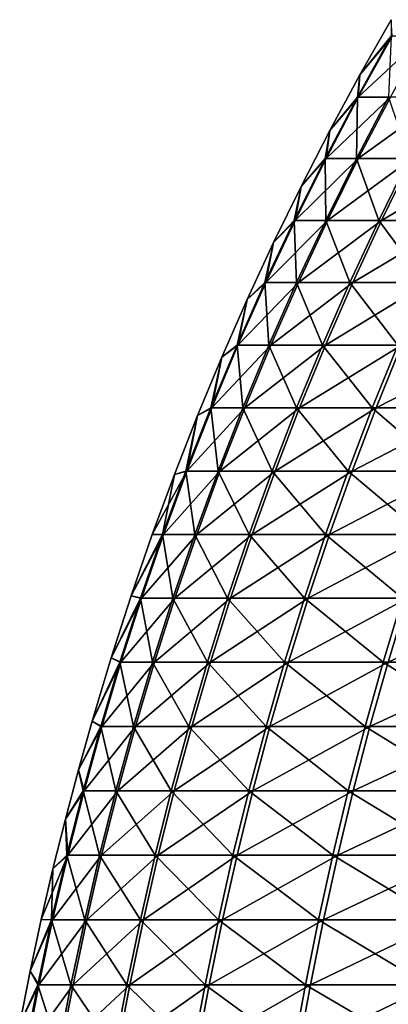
# Model space of a CAD drawing. Header units: millimetres. Extents: x -8 to 8, y 0 to 1573.
# Tile 44 of 172: x -7.389 to -6.856, y 1569.124 to 1570.549. Entities that reach past the tile are written whole.
import ezdxf

# ---------------------------------------------------------------- set-up
doc = ezdxf.new("R2010")
doc.units = ezdxf.units.MM
doc.header["$LTSCALE"] = 101.851852
doc.layers.add('8', color=7, linetype='CONTINUOUS')
doc.layers.add('9', color=7, linetype='CONTINUOUS')

msp = doc.modelspace()

# ---------------------------------------------------------------- linework, layer by layer
at = {"layer": '8', "color": 7, "linetype": 'Continuous', "true_color": 0xf4f4f4}
for points in [[(-6.8522, 1570.5486, 0), (-6.8973, 1570.4689, 0), (-6.8507, 1570.5246, 0.4586), (-6.8522, 1570.5486, 0)], [(-6.8507, 1570.5246, 0.4586), (-6.8973, 1570.4689, 0), (-6.8996, 1570.4364, 0.4619), (-6.8507, 1570.5246, 0.4586)], [(-6.8507, 1570.5246, 0.4586), (-6.8996, 1570.4364, 0.4619), (-6.8047, 1570.5246, 0.9156), (-6.8507, 1570.5246, 0.4586)], [(-6.8047, 1570.5246, 0.9156), (-6.8996, 1570.4364, 0.4619), (-6.8533, 1570.4364, 0.9221), (-6.8047, 1570.5246, 0.9156)], [(-6.8973, 1570.4689, 0), (-6.9406, 1570.3885, 0), (-6.8996, 1570.4364, 0.4619), (-6.8973, 1570.4689, 0)], [(-6.8996, 1570.4364, 0.4619), (-6.9406, 1570.3885, 0), (-6.9463, 1570.3476, 0.465), (-6.8996, 1570.4364, 0.4619)], [(-6.8996, 1570.4364, 0.4619), (-6.9463, 1570.3476, 0.465), (-6.8533, 1570.4364, 0.9221), (-6.8996, 1570.4364, 0.4619)], [(-6.8533, 1570.4364, 0.9221), (-6.9463, 1570.3476, 0.465), (-6.8997, 1570.3476, 0.9284), (-6.8533, 1570.4364, 0.9221)], [(-6.8533, 1570.4364, 0.9221), (-6.8997, 1570.3476, 0.9284), (-6.7763, 1570.4364, 1.3783), (-6.8533, 1570.4364, 0.9221)], [(-6.7763, 1570.4364, 1.3783), (-6.8997, 1570.3476, 0.9284), (-6.8222, 1570.3476, 1.3876), (-6.7763, 1570.4364, 1.3783)], [(-6.9406, 1570.3885, 0), (-6.9822, 1570.3075, 0), (-6.9463, 1570.3476, 0.465), (-6.9406, 1570.3885, 0)], [(-6.9463, 1570.3476, 0.465), (-6.9822, 1570.3075, 0), (-6.9909, 1570.2582, 0.468), (-6.9463, 1570.3476, 0.465)], [(-6.9463, 1570.3476, 0.465), (-6.9909, 1570.2582, 0.468), (-6.8997, 1570.3476, 0.9284), (-6.9463, 1570.3476, 0.465)], [(-6.8997, 1570.3476, 0.9284), (-6.9909, 1570.2582, 0.468), (-6.9439, 1570.2582, 0.9343), (-6.8997, 1570.3476, 0.9284)], [(-6.8997, 1570.3476, 0.9284), (-6.9439, 1570.2582, 0.9343), (-6.8222, 1570.3476, 1.3876), (-6.8997, 1570.3476, 0.9284)], [(-6.8222, 1570.3476, 1.3876), (-6.9439, 1570.2582, 0.9343), (-6.8659, 1570.2582, 1.3965), (-6.8222, 1570.3476, 1.3876)], [(-6.8222, 1570.3476, 1.3876), (-6.8659, 1570.2582, 1.3965), (-6.7141, 1570.3476, 1.8406), (-6.8222, 1570.3476, 1.3876)], [(-6.7141, 1570.3476, 1.8406), (-6.8659, 1570.2582, 1.3965), (-6.7572, 1570.2582, 1.8524), (-6.7141, 1570.3476, 1.8406)], [(-6.9822, 1570.3075, 0), (-7.022, 1570.226, 0), (-6.9909, 1570.2582, 0.468), (-6.9822, 1570.3075, 0)], [(-6.9909, 1570.2582, 0.468), (-7.022, 1570.226, 0), (-7.0332, 1570.1682, 0.4708), (-6.9909, 1570.2582, 0.468)], [(-6.9909, 1570.2582, 0.468), (-7.0332, 1570.1682, 0.4708), (-6.9439, 1570.2582, 0.9343), (-6.9909, 1570.2582, 0.468)], [(-6.9439, 1570.2582, 0.9343), (-7.0332, 1570.1682, 0.4708), (-6.986, 1570.1682, 0.94), (-6.9439, 1570.2582, 0.9343)], [(-6.9439, 1570.2582, 0.9343), (-6.986, 1570.1682, 0.94), (-6.8659, 1570.2582, 1.3965), (-6.9439, 1570.2582, 0.9343)], [(-6.8659, 1570.2582, 1.3965), (-6.986, 1570.1682, 0.94), (-6.9075, 1570.1682, 1.405), (-6.8659, 1570.2582, 1.3965)], [(-6.8659, 1570.2582, 1.3965), (-6.9075, 1570.1682, 1.405), (-6.7572, 1570.2582, 1.8524), (-6.8659, 1570.2582, 1.3965)], [(-6.7572, 1570.2582, 1.8524), (-6.9075, 1570.1682, 1.405), (-6.7982, 1570.1682, 1.8637), (-6.7572, 1570.2582, 1.8524)], [(-7.022, 1570.226, 0), (-7.0601, 1570.1438, 0), (-7.0332, 1570.1682, 0.4708), (-7.022, 1570.226, 0)], [(-7.0332, 1570.1682, 0.4708), (-7.0601, 1570.1438, 0), (-7.0735, 1570.0778, 0.4735), (-7.0332, 1570.1682, 0.4708)], [(-7.0332, 1570.1682, 0.4708), (-7.0735, 1570.0778, 0.4735), (-6.986, 1570.1682, 0.94), (-7.0332, 1570.1682, 0.4708)], [(-6.986, 1570.1682, 0.94), (-7.0735, 1570.0778, 0.4735), (-7.026, 1570.0778, 0.9454), (-6.986, 1570.1682, 0.94)], [(-6.986, 1570.1682, 0.94), (-7.026, 1570.0778, 0.9454), (-6.9075, 1570.1682, 1.405), (-6.986, 1570.1682, 0.94)], [(-6.9075, 1570.1682, 1.405), (-7.026, 1570.0778, 0.9454), (-6.947, 1570.0778, 1.413), (-6.9075, 1570.1682, 1.405)], [(-6.9075, 1570.1682, 1.405), (-6.947, 1570.0778, 1.413), (-6.7982, 1570.1682, 1.8637), (-6.9075, 1570.1682, 1.405)], [(-6.7982, 1570.1682, 1.8637), (-6.947, 1570.0778, 1.413), (-6.837, 1570.0778, 1.8743), (-6.7982, 1570.1682, 1.8637)], [(-7.0601, 1570.1438, 0), (-7.0968, 1570.0604, 0), (-7.0735, 1570.0778, 0.4735), (-7.0601, 1570.1438, 0)], [(-7.0735, 1570.0778, 0.4735), (-7.0968, 1570.0604, 0), (-7.1115, 1569.9868, 0.4761), (-7.0735, 1570.0778, 0.4735)], [(-7.0735, 1570.0778, 0.4735), (-7.1115, 1569.9868, 0.4761), (-7.026, 1570.0778, 0.9454), (-7.0735, 1570.0778, 0.4735)], [(-7.026, 1570.0778, 0.9454), (-7.1115, 1569.9868, 0.4761), (-7.0638, 1569.9868, 0.9505), (-7.026, 1570.0778, 0.9454)], [(-7.026, 1570.0778, 0.9454), (-7.0638, 1569.9868, 0.9505), (-6.947, 1570.0778, 1.413), (-7.026, 1570.0778, 0.9454)], [(-6.947, 1570.0778, 1.413), (-7.0638, 1569.9868, 0.9505), (-6.9844, 1569.9868, 1.4206), (-6.947, 1570.0778, 1.413)], [(-6.947, 1570.0778, 1.413), (-6.9844, 1569.9868, 1.4206), (-6.837, 1570.0778, 1.8743), (-6.947, 1570.0778, 1.413)], [(-6.837, 1570.0778, 1.8743), (-6.9844, 1569.9868, 1.4206), (-6.8738, 1569.9868, 1.8844), (-6.837, 1570.0778, 1.8743)], [(-6.837, 1570.0778, 1.8743), (-6.8738, 1569.9868, 1.8844), (-6.6964, 1570.0778, 2.3273), (-6.837, 1570.0778, 1.8743)], [(-6.6964, 1570.0778, 2.3273), (-6.8738, 1569.9868, 1.8844), (-6.7324, 1569.9868, 2.3398), (-6.6964, 1570.0778, 2.3273)], [(-7.0968, 1570.0604, 0), (-7.1318, 1569.976, 0), (-7.1115, 1569.9868, 0.4761), (-7.0968, 1570.0604, 0)], [(-7.1318, 1569.976, 0), (-7.1653, 1569.8905, 0), (-7.1475, 1569.8954, 0.4785), (-7.1318, 1569.976, 0)], [(-7.1115, 1569.9868, 0.4761), (-7.1318, 1569.976, 0), (-7.1475, 1569.8954, 0.4785), (-7.1115, 1569.9868, 0.4761)], [(-7.1115, 1569.9868, 0.4761), (-7.1475, 1569.8954, 0.4785), (-7.0638, 1569.9868, 0.9505), (-7.1115, 1569.9868, 0.4761)], [(-7.0638, 1569.9868, 0.9505), (-7.1475, 1569.8954, 0.4785), (-7.0995, 1569.8954, 0.9553), (-7.0638, 1569.9868, 0.9505)], [(-7.0638, 1569.9868, 0.9505), (-7.0995, 1569.8954, 0.9553), (-6.9844, 1569.9868, 1.4206), (-7.0638, 1569.9868, 0.9505)], [(-6.9844, 1569.9868, 1.4206), (-7.0995, 1569.8954, 0.9553), (-7.0197, 1569.8954, 1.4278), (-6.9844, 1569.9868, 1.4206)], [(-6.9844, 1569.9868, 1.4206), (-7.0197, 1569.8954, 1.4278), (-6.8738, 1569.9868, 1.8844), (-6.9844, 1569.9868, 1.4206)], [(-6.8738, 1569.9868, 1.8844), (-7.0197, 1569.8954, 1.4278), (-6.9086, 1569.8954, 1.8939), (-6.8738, 1569.9868, 1.8844)], [(-6.8738, 1569.9868, 1.8844), (-6.9086, 1569.8954, 1.8939), (-6.7324, 1569.9868, 2.3398), (-6.8738, 1569.9868, 1.8844)], [(-6.7324, 1569.9868, 2.3398), (-6.9086, 1569.8954, 1.8939), (-6.7665, 1569.8954, 2.3516), (-6.7324, 1569.9868, 2.3398)], [(-7.1653, 1569.8905, 0), (-7.1973, 1569.8036, 0), (-7.1475, 1569.8954, 0.4785), (-7.1653, 1569.8905, 0)], [(-7.1475, 1569.8954, 0.4785), (-7.1973, 1569.8036, 0), (-7.1813, 1569.8036, 0.4807), (-7.1475, 1569.8954, 0.4785)], [(-7.1475, 1569.8954, 0.4785), (-7.1813, 1569.8036, 0.4807), (-7.0995, 1569.8954, 0.9553), (-7.1475, 1569.8954, 0.4785)], [(-7.0995, 1569.8954, 0.9553), (-7.1813, 1569.8036, 0.4807), (-7.1331, 1569.8036, 0.9598), (-7.0995, 1569.8954, 0.9553)], [(-7.0995, 1569.8954, 0.9553), (-7.1331, 1569.8036, 0.9598), (-7.0197, 1569.8954, 1.4278), (-7.0995, 1569.8954, 0.9553)], [(-7.0197, 1569.8954, 1.4278), (-7.1331, 1569.8036, 0.9598), (-7.0529, 1569.8036, 1.4346), (-7.0197, 1569.8954, 1.4278)], [(-7.0197, 1569.8954, 1.4278), (-7.0529, 1569.8036, 1.4346), (-6.9086, 1569.8954, 1.8939), (-7.0197, 1569.8954, 1.4278)], [(-6.9086, 1569.8954, 1.8939), (-7.0529, 1569.8036, 1.4346), (-6.9412, 1569.8036, 1.9029), (-6.9086, 1569.8954, 1.8939)], [(-6.9086, 1569.8954, 1.8939), (-6.9412, 1569.8036, 1.9029), (-6.7665, 1569.8954, 2.3516), (-6.9086, 1569.8954, 1.8939)], [(-6.7665, 1569.8954, 2.3516), (-6.9412, 1569.8036, 1.9029), (-6.7985, 1569.8036, 2.3627), (-6.7665, 1569.8954, 2.3516)], [(-7.1973, 1569.8036, 0), (-7.2279, 1569.715, 0), (-7.1813, 1569.8036, 0.4807), (-7.1973, 1569.8036, 0)], [(-7.1813, 1569.8036, 0.4807), (-7.2279, 1569.715, 0), (-7.213, 1569.7114, 0.4829), (-7.1813, 1569.8036, 0.4807)], [(-7.1813, 1569.8036, 0.4807), (-7.213, 1569.7114, 0.4829), (-7.1331, 1569.8036, 0.9598), (-7.1813, 1569.8036, 0.4807)], [(-7.1331, 1569.8036, 0.9598), (-7.213, 1569.7114, 0.4829), (-7.1646, 1569.7114, 0.964), (-7.1331, 1569.8036, 0.9598)], [(-7.1331, 1569.8036, 0.9598), (-7.1646, 1569.7114, 0.964), (-7.0529, 1569.8036, 1.4346), (-7.1331, 1569.8036, 0.9598)], [(-7.0529, 1569.8036, 1.4346), (-7.1646, 1569.7114, 0.964), (-7.0841, 1569.7114, 1.4409), (-7.0529, 1569.8036, 1.4346)], [(-7.0529, 1569.8036, 1.4346), (-7.0841, 1569.7114, 1.4409), (-6.9412, 1569.8036, 1.9029), (-7.0529, 1569.8036, 1.4346)], [(-6.9412, 1569.8036, 1.9029), (-7.0841, 1569.7114, 1.4409), (-6.9719, 1569.7114, 1.9113), (-6.9412, 1569.8036, 1.9029)], [(-6.9412, 1569.8036, 1.9029), (-6.9719, 1569.7114, 1.9113), (-6.7985, 1569.8036, 2.3627), (-6.9412, 1569.8036, 1.9029)], [(-6.7985, 1569.8036, 2.3627), (-6.9719, 1569.7114, 1.9113), (-6.8285, 1569.7114, 2.3732), (-6.7985, 1569.8036, 2.3627)], [(-7.2279, 1569.715, 0), (-7.2569, 1569.6251, 0), (-7.213, 1569.7114, 0.4829), (-7.2279, 1569.715, 0)], [(-7.213, 1569.7114, 0.4829), (-7.2569, 1569.6251, 0), (-7.2427, 1569.6188, 0.4848), (-7.213, 1569.7114, 0.4829)], [(-7.213, 1569.7114, 0.4829), (-7.2427, 1569.6188, 0.4848), (-7.1646, 1569.7114, 0.964), (-7.213, 1569.7114, 0.4829)], [(-7.1646, 1569.7114, 0.964), (-7.2427, 1569.6188, 0.4848), (-7.194, 1569.6188, 0.968), (-7.1646, 1569.7114, 0.964)], [(-7.1646, 1569.7114, 0.964), (-7.194, 1569.6188, 0.968), (-7.0841, 1569.7114, 1.4409), (-7.1646, 1569.7114, 0.964)], [(-7.0841, 1569.7114, 1.4409), (-7.194, 1569.6188, 0.968), (-7.1132, 1569.6188, 1.4468), (-7.0841, 1569.7114, 1.4409)], [(-7.0841, 1569.7114, 1.4409), (-7.1132, 1569.6188, 1.4468), (-6.9719, 1569.7114, 1.9113), (-7.0841, 1569.7114, 1.4409)], [(-6.9719, 1569.7114, 1.9113), (-7.1132, 1569.6188, 1.4468), (-7.0006, 1569.6188, 1.9192), (-6.9719, 1569.7114, 1.9113)], [(-6.9719, 1569.7114, 1.9113), (-7.0006, 1569.6188, 1.9192), (-6.8285, 1569.7114, 2.3732), (-6.9719, 1569.7114, 1.9113)], [(-6.8285, 1569.7114, 2.3732), (-7.0006, 1569.6188, 1.9192), (-6.8566, 1569.6188, 2.3829), (-6.8285, 1569.7114, 2.3732)], [(-6.8285, 1569.7114, 2.3732), (-6.8566, 1569.6188, 2.3829), (-6.6546, 1569.7114, 2.8244), (-6.8285, 1569.7114, 2.3732)], [(-6.6546, 1569.7114, 2.8244), (-6.8566, 1569.6188, 2.3829), (-6.6819, 1569.6188, 2.836), (-6.6546, 1569.7114, 2.8244)], [(-7.2569, 1569.6251, 0), (-7.2844, 1569.5334, 0), (-7.2427, 1569.6188, 0.4848), (-7.2569, 1569.6251, 0)], [(-7.2427, 1569.6188, 0.4848), (-7.2844, 1569.5334, 0), (-7.2703, 1569.526, 0.4867), (-7.2427, 1569.6188, 0.4848)], [(-7.2427, 1569.6188, 0.4848), (-7.2703, 1569.526, 0.4867), (-7.194, 1569.6188, 0.968), (-7.2427, 1569.6188, 0.4848)], [(-7.194, 1569.6188, 0.968), (-7.2703, 1569.526, 0.4867), (-7.2215, 1569.526, 0.9717), (-7.194, 1569.6188, 0.968)], [(-7.194, 1569.6188, 0.968), (-7.2215, 1569.526, 0.9717), (-7.1132, 1569.6188, 1.4468), (-7.194, 1569.6188, 0.968)], [(-7.1132, 1569.6188, 1.4468), (-7.2215, 1569.526, 0.9717), (-7.1404, 1569.526, 1.4523), (-7.1132, 1569.6188, 1.4468)], [(-7.1132, 1569.6188, 1.4468), (-7.1404, 1569.526, 1.4523), (-7.0006, 1569.6188, 1.9192), (-7.1132, 1569.6188, 1.4468)], [(-7.0006, 1569.6188, 1.9192), (-7.1404, 1569.526, 1.4523), (-7.0273, 1569.526, 1.9265), (-7.0006, 1569.6188, 1.9192)], [(-7.0006, 1569.6188, 1.9192), (-7.0273, 1569.526, 1.9265), (-6.8566, 1569.6188, 2.3829), (-7.0006, 1569.6188, 1.9192)], [(-6.8566, 1569.6188, 2.3829), (-7.0273, 1569.526, 1.9265), (-6.8828, 1569.526, 2.392), (-6.8566, 1569.6188, 2.3829)], [(-6.8566, 1569.6188, 2.3829), (-6.8828, 1569.526, 2.392), (-6.6819, 1569.6188, 2.836), (-6.8566, 1569.6188, 2.3829)], [(-6.6819, 1569.6188, 2.836), (-6.8828, 1569.526, 2.392), (-6.7074, 1569.526, 2.8468), (-6.6819, 1569.6188, 2.836)], [(-7.2844, 1569.5334, 0), (-7.3041, 1569.4632, 0), (-7.2703, 1569.526, 0.4867), (-7.2844, 1569.5334, 0)], [(-7.2703, 1569.526, 0.4867), (-7.3041, 1569.4632, 0), (-7.2959, 1569.4329, 0.4884), (-7.2703, 1569.526, 0.4867)], [(-7.2703, 1569.526, 0.4867), (-7.2959, 1569.4329, 0.4884), (-7.2215, 1569.526, 0.9717), (-7.2703, 1569.526, 0.4867)], [(-7.2215, 1569.526, 0.9717), (-7.2959, 1569.4329, 0.4884), (-7.2469, 1569.4329, 0.9751), (-7.2215, 1569.526, 0.9717)], [(-7.2215, 1569.526, 0.9717), (-7.2469, 1569.4329, 0.9751), (-7.1404, 1569.526, 1.4523), (-7.2215, 1569.526, 0.9717)], [(-7.1404, 1569.526, 1.4523), (-7.2469, 1569.4329, 0.9751), (-7.1655, 1569.4329, 1.4575), (-7.1404, 1569.526, 1.4523)], [(-7.1404, 1569.526, 1.4523), (-7.1655, 1569.4329, 1.4575), (-7.0273, 1569.526, 1.9265), (-7.1404, 1569.526, 1.4523)], [(-7.0273, 1569.526, 1.9265), (-7.1655, 1569.4329, 1.4575), (-7.0521, 1569.4329, 1.9333), (-7.0273, 1569.526, 1.9265)], [(-7.0273, 1569.526, 1.9265), (-7.0521, 1569.4329, 1.9333), (-6.8828, 1569.526, 2.392), (-7.0273, 1569.526, 1.9265)], [(-6.8828, 1569.526, 2.392), (-7.0521, 1569.4329, 1.9333), (-6.907, 1569.4329, 2.4004), (-6.8828, 1569.526, 2.392)], [(-6.8828, 1569.526, 2.392), (-6.907, 1569.4329, 2.4004), (-6.7074, 1569.526, 2.8468), (-6.8828, 1569.526, 2.392)], [(-6.7074, 1569.526, 2.8468), (-6.907, 1569.4329, 2.4004), (-6.7311, 1569.4329, 2.8569), (-6.7074, 1569.526, 2.8468)], [(-7.3041, 1569.4632, 0), (-7.3229, 1569.392, 0), (-7.2959, 1569.4329, 0.4884), (-7.3041, 1569.4632, 0)], [(-7.2959, 1569.4329, 0.4884), (-7.3229, 1569.392, 0), (-7.3196, 1569.3396, 0.49), (-7.2959, 1569.4329, 0.4884)], [(-7.2959, 1569.4329, 0.4884), (-7.3196, 1569.3396, 0.49), (-7.2469, 1569.4329, 0.9751), (-7.2959, 1569.4329, 0.4884)], [(-7.2469, 1569.4329, 0.9751), (-7.3196, 1569.3396, 0.49), (-7.2705, 1569.3396, 0.9783), (-7.2469, 1569.4329, 0.9751)], [(-7.2469, 1569.4329, 0.9751), (-7.2705, 1569.3396, 0.9783), (-7.1655, 1569.4329, 1.4575), (-7.2469, 1569.4329, 0.9751)], [(-7.1655, 1569.4329, 1.4575), (-7.2705, 1569.3396, 0.9783), (-7.1888, 1569.3396, 1.4622), (-7.1655, 1569.4329, 1.4575)], [(-7.1655, 1569.4329, 1.4575), (-7.1888, 1569.3396, 1.4622), (-7.0521, 1569.4329, 1.9333), (-7.1655, 1569.4329, 1.4575)], [(-7.0521, 1569.4329, 1.9333), (-7.1888, 1569.3396, 1.4622), (-7.0749, 1569.3396, 1.9396), (-7.0521, 1569.4329, 1.9333)], [(-7.0521, 1569.4329, 1.9333), (-7.0749, 1569.3396, 1.9396), (-6.907, 1569.4329, 2.4004), (-7.0521, 1569.4329, 1.9333)], [(-6.907, 1569.4329, 2.4004), (-7.0749, 1569.3396, 1.9396), (-6.9294, 1569.3396, 2.4082), (-6.907, 1569.4329, 2.4004)], [(-6.907, 1569.4329, 2.4004), (-6.9294, 1569.3396, 2.4082), (-6.7311, 1569.4329, 2.8569), (-6.907, 1569.4329, 2.4004)], [(-6.7311, 1569.4329, 2.8569), (-6.9294, 1569.3396, 2.4082), (-6.7529, 1569.3396, 2.8661), (-6.7311, 1569.4329, 2.8569)], [(-7.3229, 1569.392, 0), (-7.3408, 1569.3198, 0), (-7.3196, 1569.3396, 0.49), (-7.3229, 1569.392, 0)], [(-7.3408, 1569.3198, 0), (-7.3577, 1569.2464, 0), (-7.3196, 1569.3396, 0.49), (-7.3408, 1569.3198, 0)], [(-7.3196, 1569.3396, 0.49), (-7.3577, 1569.2464, 0), (-7.3414, 1569.246, 0.4914), (-7.3196, 1569.3396, 0.49)], [(-7.3196, 1569.3396, 0.49), (-7.3414, 1569.246, 0.4914), (-7.2705, 1569.3396, 0.9783), (-7.3196, 1569.3396, 0.49)], [(-7.2705, 1569.3396, 0.9783), (-7.3414, 1569.246, 0.4914), (-7.2921, 1569.246, 0.9812), (-7.2705, 1569.3396, 0.9783)], [(-7.2705, 1569.3396, 0.9783), (-7.2921, 1569.246, 0.9812), (-7.1888, 1569.3396, 1.4622), (-7.2705, 1569.3396, 0.9783)], [(-7.1888, 1569.3396, 1.4622), (-7.2921, 1569.246, 0.9812), (-7.2101, 1569.246, 1.4665), (-7.1888, 1569.3396, 1.4622)], [(-7.1888, 1569.3396, 1.4622), (-7.2101, 1569.246, 1.4665), (-7.0749, 1569.3396, 1.9396), (-7.1888, 1569.3396, 1.4622)], [(-7.0749, 1569.3396, 1.9396), (-7.2101, 1569.246, 1.4665), (-7.096, 1569.246, 1.9453), (-7.0749, 1569.3396, 1.9396)], [(-7.0749, 1569.3396, 1.9396), (-7.096, 1569.246, 1.9453), (-6.9294, 1569.3396, 2.4082), (-7.0749, 1569.3396, 1.9396)], [(-6.9294, 1569.3396, 2.4082), (-7.096, 1569.246, 1.9453), (-6.95, 1569.246, 2.4154), (-6.9294, 1569.3396, 2.4082)], [(-6.9294, 1569.3396, 2.4082), (-6.95, 1569.246, 2.4154), (-6.7529, 1569.3396, 2.8661), (-6.9294, 1569.3396, 2.4082)], [(-6.7529, 1569.3396, 2.8661), (-6.95, 1569.246, 2.4154), (-6.773, 1569.246, 2.8747), (-6.7529, 1569.3396, 2.8661)], [(-7.3577, 1569.2464, 0), (-7.3737, 1569.1717, 0), (-7.3414, 1569.246, 0.4914), (-7.3577, 1569.2464, 0)], [(-7.3414, 1569.246, 0.4914), (-7.3737, 1569.1717, 0), (-7.3612, 1569.1523, 0.4928), (-7.3414, 1569.246, 0.4914)], [(-7.3414, 1569.246, 0.4914), (-7.3612, 1569.1523, 0.4928), (-7.2921, 1569.246, 0.9812), (-7.3414, 1569.246, 0.4914)], [(-7.2921, 1569.246, 0.9812), (-7.3612, 1569.1523, 0.4928), (-7.3118, 1569.1523, 0.9838), (-7.2921, 1569.246, 0.9812)], [(-7.2921, 1569.246, 0.9812), (-7.3118, 1569.1523, 0.9838), (-7.2101, 1569.246, 1.4665), (-7.2921, 1569.246, 0.9812)], [(-7.2101, 1569.246, 1.4665), (-7.3118, 1569.1523, 0.9838), (-7.2297, 1569.1523, 1.4705), (-7.2101, 1569.246, 1.4665)], [(-7.2101, 1569.246, 1.4665), (-7.2297, 1569.1523, 1.4705), (-7.096, 1569.246, 1.9453), (-7.2101, 1569.246, 1.4665)], [(-7.096, 1569.246, 1.9453), (-7.2297, 1569.1523, 1.4705), (-7.1152, 1569.1523, 1.9506), (-7.096, 1569.246, 1.9453)], [(-7.096, 1569.246, 1.9453), (-7.1152, 1569.1523, 1.9506), (-6.95, 1569.246, 2.4154), (-7.096, 1569.246, 1.9453)], [(-6.95, 1569.246, 2.4154), (-7.1152, 1569.1523, 1.9506), (-6.9689, 1569.1523, 2.4219), (-6.95, 1569.246, 2.4154)], [(-6.95, 1569.246, 2.4154), (-6.9689, 1569.1523, 2.4219), (-6.773, 1569.246, 2.8747), (-6.95, 1569.246, 2.4154)], [(-6.773, 1569.246, 2.8747), (-6.9689, 1569.1523, 2.4219), (-6.7913, 1569.1523, 2.8825), (-6.773, 1569.246, 2.8747)], [(-7.3737, 1569.1717, 0), (-7.3889, 1569.0955, 0), (-7.3612, 1569.1523, 0.4928), (-7.3737, 1569.1717, 0)], [(-7.3612, 1569.1523, 0.4928), (-7.3889, 1569.0955, 0), (-7.3793, 1569.0584, 0.494), (-7.3612, 1569.1523, 0.4928)], [(-7.3612, 1569.1523, 0.4928), (-7.3793, 1569.0584, 0.494), (-7.3118, 1569.1523, 0.9838), (-7.3612, 1569.1523, 0.4928)], [(-7.3118, 1569.1523, 0.9838), (-7.3793, 1569.0584, 0.494), (-7.3298, 1569.0584, 0.9863), (-7.3118, 1569.1523, 0.9838)], [(-7.3118, 1569.1523, 0.9838), (-7.3298, 1569.0584, 0.9863), (-7.2297, 1569.1523, 1.4705), (-7.3118, 1569.1523, 0.9838)], [(-7.2297, 1569.1523, 1.4705), (-7.3298, 1569.0584, 0.9863), (-7.2474, 1569.0584, 1.4741), (-7.2297, 1569.1523, 1.4705)], [(-7.2297, 1569.1523, 1.4705), (-7.2474, 1569.0584, 1.4741), (-7.1152, 1569.1523, 1.9506), (-7.2297, 1569.1523, 1.4705)], [(-7.1152, 1569.1523, 1.9506), (-7.2474, 1569.0584, 1.4741), (-7.1327, 1569.0584, 1.9554), (-7.1152, 1569.1523, 1.9506)], [(-7.1152, 1569.1523, 1.9506), (-7.1327, 1569.0584, 1.9554), (-6.9689, 1569.1523, 2.4219), (-7.1152, 1569.1523, 1.9506)], [(-6.9689, 1569.1523, 2.4219), (-7.1327, 1569.0584, 1.9554), (-6.986, 1569.0584, 2.4279), (-6.9689, 1569.1523, 2.4219)], [(-6.9689, 1569.1523, 2.4219), (-6.986, 1569.0584, 2.4279), (-6.7913, 1569.1523, 2.8825), (-6.9689, 1569.1523, 2.4219)], [(-6.7913, 1569.1523, 2.8825), (-6.986, 1569.0584, 2.4279), (-6.808, 1569.0584, 2.8895), (-6.7913, 1569.1523, 2.8825)]]:
    msp.add_3dface(points, dxfattribs=at)
at = {"layer": '9', "color": 7, "linetype": 'Continuous', "true_color": 0xf4f4f4}
for points in [[(-6.8973, 1570.4689, 0), (-6.8522, 1570.5486, 0), (-6.852, 1570.5246, -0.438), (-6.8973, 1570.4689, 0)], [(-6.8973, 1570.4689, 0), (-6.852, 1570.5246, -0.438), (-6.9009, 1570.4364, -0.4411), (-6.8973, 1570.4689, 0)], [(-6.852, 1570.5246, -0.438), (-6.856, 1570.4364, -0.9015), (-6.9009, 1570.4364, -0.4411), (-6.852, 1570.5246, -0.438)], [(-6.9406, 1570.3885, 0), (-6.8973, 1570.4689, 0), (-6.9009, 1570.4364, -0.4411), (-6.9406, 1570.3885, 0)], [(-6.9406, 1570.3885, 0), (-6.9009, 1570.4364, -0.4411), (-6.9477, 1570.3476, -0.4441), (-6.9406, 1570.3885, 0)], [(-6.9009, 1570.4364, -0.4411), (-6.9024, 1570.3476, -0.9076), (-6.9477, 1570.3476, -0.4441), (-6.9009, 1570.4364, -0.4411)], [(-6.856, 1570.4364, -0.9015), (-6.8263, 1570.3476, -1.3671), (-6.9024, 1570.3476, -0.9076), (-6.856, 1570.4364, -0.9015)], [(-6.856, 1570.4364, -0.9015), (-6.9024, 1570.3476, -0.9076), (-6.9009, 1570.4364, -0.4411), (-6.856, 1570.4364, -0.9015)], [(-6.9822, 1570.3075, 0), (-6.9406, 1570.3885, 0), (-6.9477, 1570.3476, -0.4441), (-6.9822, 1570.3075, 0)], [(-6.9822, 1570.3075, 0), (-6.9477, 1570.3476, -0.4441), (-6.9922, 1570.2582, -0.447), (-6.9822, 1570.3075, 0)], [(-6.9477, 1570.3476, -0.4441), (-6.9467, 1570.2582, -0.9134), (-6.9922, 1570.2582, -0.447), (-6.9477, 1570.3476, -0.4441)], [(-6.9024, 1570.3476, -0.9076), (-6.9467, 1570.2582, -0.9134), (-6.9477, 1570.3476, -0.4441), (-6.9024, 1570.3476, -0.9076)], [(-6.9024, 1570.3476, -0.9076), (-6.8701, 1570.2582, -1.3759), (-6.9467, 1570.2582, -0.9134), (-6.9024, 1570.3476, -0.9076)], [(-6.8263, 1570.3476, -1.3671), (-6.8701, 1570.2582, -1.3759), (-6.9024, 1570.3476, -0.9076), (-6.8263, 1570.3476, -1.3671)], [(-6.8263, 1570.3476, -1.3671), (-6.7627, 1570.2582, -1.8321), (-6.8701, 1570.2582, -1.3759), (-6.8263, 1570.3476, -1.3671)], [(-7.022, 1570.226, 0), (-6.9822, 1570.3075, 0), (-6.9922, 1570.2582, -0.447), (-7.022, 1570.226, 0)], [(-7.022, 1570.226, 0), (-6.9922, 1570.2582, -0.447), (-7.0346, 1570.1682, -0.4497), (-7.022, 1570.226, 0)], [(-6.9922, 1570.2582, -0.447), (-6.9888, 1570.1682, -0.919), (-7.0346, 1570.1682, -0.4497), (-6.9922, 1570.2582, -0.447)], [(-6.9467, 1570.2582, -0.9134), (-6.9888, 1570.1682, -0.919), (-6.9922, 1570.2582, -0.447), (-6.9467, 1570.2582, -0.9134)], [(-6.9467, 1570.2582, -0.9134), (-6.9117, 1570.1682, -1.3842), (-6.9888, 1570.1682, -0.919), (-6.9467, 1570.2582, -0.9134)], [(-6.8701, 1570.2582, -1.3759), (-6.9117, 1570.1682, -1.3842), (-6.9467, 1570.2582, -0.9134), (-6.8701, 1570.2582, -1.3759)], [(-6.8701, 1570.2582, -1.3759), (-6.8037, 1570.1682, -1.8432), (-6.9117, 1570.1682, -1.3842), (-6.8701, 1570.2582, -1.3759)], [(-6.7627, 1570.2582, -1.8321), (-6.8037, 1570.1682, -1.8432), (-6.8701, 1570.2582, -1.3759), (-6.7627, 1570.2582, -1.8321)], [(-7.0601, 1570.1438, 0), (-7.022, 1570.226, 0), (-7.0346, 1570.1682, -0.4497), (-7.0601, 1570.1438, 0)], [(-7.0601, 1570.1438, 0), (-7.0346, 1570.1682, -0.4497), (-7.0749, 1570.0778, -0.4522), (-7.0601, 1570.1438, 0)], [(-7.0346, 1570.1682, -0.4497), (-7.0288, 1570.0778, -0.9242), (-7.0749, 1570.0778, -0.4522), (-7.0346, 1570.1682, -0.4497)], [(-6.9888, 1570.1682, -0.919), (-7.0288, 1570.0778, -0.9242), (-7.0346, 1570.1682, -0.4497), (-6.9888, 1570.1682, -0.919)], [(-6.9888, 1570.1682, -0.919), (-6.9513, 1570.0778, -1.3921), (-7.0288, 1570.0778, -0.9242), (-6.9888, 1570.1682, -0.919)], [(-6.9117, 1570.1682, -1.3842), (-6.9513, 1570.0778, -1.3921), (-6.9888, 1570.1682, -0.919), (-6.9117, 1570.1682, -1.3842)], [(-6.9117, 1570.1682, -1.3842), (-6.8426, 1570.0778, -1.8538), (-6.9513, 1570.0778, -1.3921), (-6.9117, 1570.1682, -1.3842)], [(-6.8037, 1570.1682, -1.8432), (-6.8426, 1570.0778, -1.8538), (-6.9117, 1570.1682, -1.3842), (-6.8037, 1570.1682, -1.8432)], [(-7.0968, 1570.0604, 0), (-7.0601, 1570.1438, 0), (-7.0749, 1570.0778, -0.4522), (-7.0968, 1570.0604, 0)], [(-7.0968, 1570.0604, 0), (-7.0749, 1570.0778, -0.4522), (-7.1129, 1569.9868, -0.4547), (-7.0968, 1570.0604, 0)], [(-7.0749, 1570.0778, -0.4522), (-7.0666, 1569.9868, -0.9292), (-7.1129, 1569.9868, -0.4547), (-7.0749, 1570.0778, -0.4522)], [(-7.0288, 1570.0778, -0.9242), (-7.0666, 1569.9868, -0.9292), (-7.0749, 1570.0778, -0.4522), (-7.0288, 1570.0778, -0.9242)], [(-7.0288, 1570.0778, -0.9242), (-6.9887, 1569.9868, -1.3996), (-7.0666, 1569.9868, -0.9292), (-7.0288, 1570.0778, -0.9242)], [(-6.9513, 1570.0778, -1.3921), (-6.9887, 1569.9868, -1.3996), (-7.0288, 1570.0778, -0.9242), (-6.9513, 1570.0778, -1.3921)], [(-6.9513, 1570.0778, -1.3921), (-6.8795, 1569.9868, -1.8637), (-6.9887, 1569.9868, -1.3996), (-6.9513, 1570.0778, -1.3921)], [(-6.8426, 1570.0778, -1.8538), (-6.8795, 1569.9868, -1.8637), (-6.9513, 1570.0778, -1.3921), (-6.8426, 1570.0778, -1.8538)], [(-6.8426, 1570.0778, -1.8538), (-6.7395, 1569.9868, -2.3195), (-6.8795, 1569.9868, -1.8637), (-6.8426, 1570.0778, -1.8538)], [(-7.1318, 1569.976, 0), (-7.0968, 1570.0604, 0), (-7.1129, 1569.9868, -0.4547), (-7.1318, 1569.976, 0)], [(-7.1653, 1569.8905, 0), (-7.1318, 1569.976, 0), (-7.1489, 1569.8954, -0.457), (-7.1653, 1569.8905, 0)], [(-7.1318, 1569.976, 0), (-7.1129, 1569.9868, -0.4547), (-7.1489, 1569.8954, -0.457), (-7.1318, 1569.976, 0)], [(-7.1129, 1569.9868, -0.4547), (-7.1023, 1569.8954, -0.9339), (-7.1489, 1569.8954, -0.457), (-7.1129, 1569.9868, -0.4547)], [(-7.0666, 1569.9868, -0.9292), (-7.1023, 1569.8954, -0.9339), (-7.1129, 1569.9868, -0.4547), (-7.0666, 1569.9868, -0.9292)], [(-7.0666, 1569.9868, -0.9292), (-7.024, 1569.8954, -1.4067), (-7.1023, 1569.8954, -0.9339), (-7.0666, 1569.9868, -0.9292)], [(-6.9887, 1569.9868, -1.3996), (-7.024, 1569.8954, -1.4067), (-7.0666, 1569.9868, -0.9292), (-6.9887, 1569.9868, -1.3996)], [(-6.9887, 1569.9868, -1.3996), (-6.9142, 1569.8954, -1.8731), (-7.024, 1569.8954, -1.4067), (-6.9887, 1569.9868, -1.3996)], [(-6.8795, 1569.9868, -1.8637), (-6.9142, 1569.8954, -1.8731), (-6.9887, 1569.9868, -1.3996), (-6.8795, 1569.9868, -1.8637)], [(-6.8795, 1569.9868, -1.8637), (-6.7735, 1569.8954, -2.3312), (-6.9142, 1569.8954, -1.8731), (-6.8795, 1569.9868, -1.8637)], [(-6.7395, 1569.9868, -2.3195), (-6.7735, 1569.8954, -2.3312), (-6.8795, 1569.9868, -1.8637), (-6.7395, 1569.9868, -2.3195)], [(-7.1973, 1569.8036, 0), (-7.1653, 1569.8905, 0), (-7.1827, 1569.8036, -0.4591), (-7.1973, 1569.8036, 0)], [(-7.1653, 1569.8905, 0), (-7.1489, 1569.8954, -0.457), (-7.1827, 1569.8036, -0.4591), (-7.1653, 1569.8905, 0)], [(-7.1489, 1569.8954, -0.457), (-7.1359, 1569.8036, -0.9383), (-7.1827, 1569.8036, -0.4591), (-7.1489, 1569.8954, -0.457)], [(-7.1023, 1569.8954, -0.9339), (-7.1359, 1569.8036, -0.9383), (-7.1489, 1569.8954, -0.457), (-7.1023, 1569.8954, -0.9339)], [(-7.1023, 1569.8954, -0.9339), (-7.0572, 1569.8036, -1.4133), (-7.1359, 1569.8036, -0.9383), (-7.1023, 1569.8954, -0.9339)], [(-7.024, 1569.8954, -1.4067), (-7.0572, 1569.8036, -1.4133), (-7.1023, 1569.8954, -0.9339), (-7.024, 1569.8954, -1.4067)], [(-7.024, 1569.8954, -1.4067), (-6.9469, 1569.8036, -1.882), (-7.0572, 1569.8036, -1.4133), (-7.024, 1569.8954, -1.4067)], [(-6.9142, 1569.8954, -1.8731), (-6.9469, 1569.8036, -1.882), (-7.024, 1569.8954, -1.4067), (-6.9142, 1569.8954, -1.8731)], [(-6.9142, 1569.8954, -1.8731), (-6.8056, 1569.8036, -2.3423), (-6.9469, 1569.8036, -1.882), (-6.9142, 1569.8954, -1.8731)], [(-6.7735, 1569.8954, -2.3312), (-6.8056, 1569.8036, -2.3423), (-6.9142, 1569.8954, -1.8731), (-6.7735, 1569.8954, -2.3312)], [(-7.2279, 1569.715, 0), (-7.1973, 1569.8036, 0), (-7.1827, 1569.8036, -0.4591), (-7.2279, 1569.715, 0)], [(-7.2279, 1569.715, 0), (-7.1827, 1569.8036, -0.4591), (-7.2144, 1569.7114, -0.4612), (-7.2279, 1569.715, 0)], [(-7.1827, 1569.8036, -0.4591), (-7.1674, 1569.7114, -0.9425), (-7.2144, 1569.7114, -0.4612), (-7.1827, 1569.8036, -0.4591)], [(-7.1359, 1569.8036, -0.9383), (-7.1674, 1569.7114, -0.9425), (-7.1827, 1569.8036, -0.4591), (-7.1359, 1569.8036, -0.9383)], [(-7.1359, 1569.8036, -0.9383), (-7.0884, 1569.7114, -1.4196), (-7.1674, 1569.7114, -0.9425), (-7.1359, 1569.8036, -0.9383)], [(-7.0572, 1569.8036, -1.4133), (-7.0884, 1569.7114, -1.4196), (-7.1359, 1569.8036, -0.9383), (-7.0572, 1569.8036, -1.4133)], [(-7.0572, 1569.8036, -1.4133), (-6.9776, 1569.7114, -1.8903), (-7.0884, 1569.7114, -1.4196), (-7.0572, 1569.8036, -1.4133)], [(-6.9469, 1569.8036, -1.882), (-6.9776, 1569.7114, -1.8903), (-7.0572, 1569.8036, -1.4133), (-6.9469, 1569.8036, -1.882)], [(-6.9469, 1569.8036, -1.882), (-6.8356, 1569.7114, -2.3526), (-6.9776, 1569.7114, -1.8903), (-6.9469, 1569.8036, -1.882)], [(-6.8056, 1569.8036, -2.3423), (-6.8356, 1569.7114, -2.3526), (-6.9469, 1569.8036, -1.882), (-6.8056, 1569.8036, -2.3423)], [(-7.2569, 1569.6251, 0), (-7.2279, 1569.715, 0), (-7.2144, 1569.7114, -0.4612), (-7.2569, 1569.6251, 0)], [(-7.2569, 1569.6251, 0), (-7.2144, 1569.7114, -0.4612), (-7.2441, 1569.6188, -0.4631), (-7.2569, 1569.6251, 0)], [(-7.2144, 1569.7114, -0.4612), (-7.1969, 1569.6188, -0.9464), (-7.2441, 1569.6188, -0.4631), (-7.2144, 1569.7114, -0.4612)], [(-7.1674, 1569.7114, -0.9425), (-7.1969, 1569.6188, -0.9464), (-7.2144, 1569.7114, -0.4612), (-7.1674, 1569.7114, -0.9425)], [(-7.1674, 1569.7114, -0.9425), (-7.1175, 1569.6188, -1.4254), (-7.1969, 1569.6188, -0.9464), (-7.1674, 1569.7114, -0.9425)], [(-7.0884, 1569.7114, -1.4196), (-7.1175, 1569.6188, -1.4254), (-7.1674, 1569.7114, -0.9425), (-7.0884, 1569.7114, -1.4196)], [(-7.0884, 1569.7114, -1.4196), (-7.0063, 1569.6188, -1.8981), (-7.1175, 1569.6188, -1.4254), (-7.0884, 1569.7114, -1.4196)], [(-6.9776, 1569.7114, -1.8903), (-7.0063, 1569.6188, -1.8981), (-7.0884, 1569.7114, -1.4196), (-6.9776, 1569.7114, -1.8903)], [(-6.9776, 1569.7114, -1.8903), (-6.8637, 1569.6188, -2.3623), (-7.0063, 1569.6188, -1.8981), (-6.9776, 1569.7114, -1.8903)], [(-6.8356, 1569.7114, -2.3526), (-6.8637, 1569.6188, -2.3623), (-6.9776, 1569.7114, -1.8903), (-6.8356, 1569.7114, -2.3526)], [(-6.8356, 1569.7114, -2.3526), (-6.6904, 1569.6188, -2.8159), (-6.8637, 1569.6188, -2.3623), (-6.8356, 1569.7114, -2.3526)], [(-7.2844, 1569.5334, 0), (-7.2569, 1569.6251, 0), (-7.2441, 1569.6188, -0.4631), (-7.2844, 1569.5334, 0)], [(-7.2844, 1569.5334, 0), (-7.2441, 1569.6188, -0.4631), (-7.2717, 1569.526, -0.4648), (-7.2844, 1569.5334, 0)], [(-7.2441, 1569.6188, -0.4631), (-7.2244, 1569.526, -0.95), (-7.2717, 1569.526, -0.4648), (-7.2441, 1569.6188, -0.4631)], [(-7.1969, 1569.6188, -0.9464), (-7.2244, 1569.526, -0.95), (-7.2441, 1569.6188, -0.4631), (-7.1969, 1569.6188, -0.9464)], [(-7.1969, 1569.6188, -0.9464), (-7.1447, 1569.526, -1.4309), (-7.2244, 1569.526, -0.95), (-7.1969, 1569.6188, -0.9464)], [(-7.1175, 1569.6188, -1.4254), (-7.1447, 1569.526, -1.4309), (-7.1969, 1569.6188, -0.9464), (-7.1175, 1569.6188, -1.4254)], [(-7.1175, 1569.6188, -1.4254), (-7.033, 1569.526, -1.9053), (-7.1447, 1569.526, -1.4309), (-7.1175, 1569.6188, -1.4254)], [(-7.0063, 1569.6188, -1.8981), (-7.033, 1569.526, -1.9053), (-7.1175, 1569.6188, -1.4254), (-7.0063, 1569.6188, -1.8981)], [(-7.0063, 1569.6188, -1.8981), (-6.8899, 1569.526, -2.3713), (-7.033, 1569.526, -1.9053), (-7.0063, 1569.6188, -1.8981)], [(-6.8637, 1569.6188, -2.3623), (-6.8899, 1569.526, -2.3713), (-7.0063, 1569.6188, -1.8981), (-6.8637, 1569.6188, -2.3623)], [(-6.8637, 1569.6188, -2.3623), (-6.716, 1569.526, -2.8266), (-6.8899, 1569.526, -2.3713), (-6.8637, 1569.6188, -2.3623)], [(-6.6904, 1569.6188, -2.8159), (-6.716, 1569.526, -2.8266), (-6.8637, 1569.6188, -2.3623), (-6.6904, 1569.6188, -2.8159)], [(-7.3041, 1569.4632, 0), (-7.2844, 1569.5334, 0), (-7.2717, 1569.526, -0.4648), (-7.3041, 1569.4632, 0)], [(-7.3041, 1569.4632, 0), (-7.2717, 1569.526, -0.4648), (-7.2974, 1569.4329, -0.4665), (-7.3041, 1569.4632, 0)], [(-7.2717, 1569.526, -0.4648), (-7.2498, 1569.4329, -0.9533), (-7.2974, 1569.4329, -0.4665), (-7.2717, 1569.526, -0.4648)], [(-7.2244, 1569.526, -0.95), (-7.2498, 1569.4329, -0.9533), (-7.2717, 1569.526, -0.4648), (-7.2244, 1569.526, -0.95)], [(-7.2244, 1569.526, -0.95), (-7.1699, 1569.4329, -1.4359), (-7.2498, 1569.4329, -0.9533), (-7.2244, 1569.526, -0.95)], [(-7.1447, 1569.526, -1.4309), (-7.1699, 1569.4329, -1.4359), (-7.2244, 1569.526, -0.95), (-7.1447, 1569.526, -1.4309)], [(-7.1447, 1569.526, -1.4309), (-7.0578, 1569.4329, -1.9121), (-7.1699, 1569.4329, -1.4359), (-7.1447, 1569.526, -1.4309)], [(-7.033, 1569.526, -1.9053), (-7.0578, 1569.4329, -1.9121), (-7.1447, 1569.526, -1.4309), (-7.033, 1569.526, -1.9053)], [(-7.033, 1569.526, -1.9053), (-6.9142, 1569.4329, -2.3797), (-7.0578, 1569.4329, -1.9121), (-7.033, 1569.526, -1.9053)], [(-6.8899, 1569.526, -2.3713), (-6.9142, 1569.4329, -2.3797), (-7.033, 1569.526, -1.9053), (-6.8899, 1569.526, -2.3713)], [(-6.8899, 1569.526, -2.3713), (-6.7396, 1569.4329, -2.8366), (-6.9142, 1569.4329, -2.3797), (-6.8899, 1569.526, -2.3713)], [(-6.716, 1569.526, -2.8266), (-6.7396, 1569.4329, -2.8366), (-6.8899, 1569.526, -2.3713), (-6.716, 1569.526, -2.8266)], [(-7.3229, 1569.392, 0), (-7.3041, 1569.4632, 0), (-7.2974, 1569.4329, -0.4665), (-7.3229, 1569.392, 0)], [(-7.3229, 1569.392, 0), (-7.2974, 1569.4329, -0.4665), (-7.321, 1569.3396, -0.468), (-7.3229, 1569.392, 0)], [(-7.2974, 1569.4329, -0.4665), (-7.2734, 1569.3396, -0.9564), (-7.321, 1569.3396, -0.468), (-7.2974, 1569.4329, -0.4665)], [(-7.2498, 1569.4329, -0.9533), (-7.2734, 1569.3396, -0.9564), (-7.2974, 1569.4329, -0.4665), (-7.2498, 1569.4329, -0.9533)], [(-7.2498, 1569.4329, -0.9533), (-7.1931, 1569.3396, -1.4406), (-7.2734, 1569.3396, -0.9564), (-7.2498, 1569.4329, -0.9533)], [(-7.1699, 1569.4329, -1.4359), (-7.1931, 1569.3396, -1.4406), (-7.2498, 1569.4329, -0.9533), (-7.1699, 1569.4329, -1.4359)], [(-7.1699, 1569.4329, -1.4359), (-7.0807, 1569.3396, -1.9183), (-7.1931, 1569.3396, -1.4406), (-7.1699, 1569.4329, -1.4359)], [(-7.0578, 1569.4329, -1.9121), (-7.0807, 1569.3396, -1.9183), (-7.1699, 1569.4329, -1.4359), (-7.0578, 1569.4329, -1.9121)], [(-7.0578, 1569.4329, -1.9121), (-6.9366, 1569.3396, -2.3874), (-7.0807, 1569.3396, -1.9183), (-7.0578, 1569.4329, -1.9121)], [(-6.9142, 1569.4329, -2.3797), (-6.9366, 1569.3396, -2.3874), (-7.0578, 1569.4329, -1.9121), (-6.9142, 1569.4329, -2.3797)], [(-6.9142, 1569.4329, -2.3797), (-6.7615, 1569.3396, -2.8458), (-6.9366, 1569.3396, -2.3874), (-6.9142, 1569.4329, -2.3797)], [(-6.7396, 1569.4329, -2.8366), (-6.7615, 1569.3396, -2.8458), (-6.9142, 1569.4329, -2.3797), (-6.7396, 1569.4329, -2.8366)], [(-7.3408, 1569.3198, 0), (-7.3229, 1569.392, 0), (-7.321, 1569.3396, -0.468), (-7.3408, 1569.3198, 0)], [(-7.3408, 1569.3198, 0), (-7.321, 1569.3396, -0.468), (-7.3428, 1569.246, -0.4694), (-7.3408, 1569.3198, 0)], [(-7.321, 1569.3396, -0.468), (-7.295, 1569.246, -0.9592), (-7.3428, 1569.246, -0.4694), (-7.321, 1569.3396, -0.468)], [(-7.2734, 1569.3396, -0.9564), (-7.295, 1569.246, -0.9592), (-7.321, 1569.3396, -0.468), (-7.2734, 1569.3396, -0.9564)], [(-7.2734, 1569.3396, -0.9564), (-7.2145, 1569.246, -1.4448), (-7.295, 1569.246, -0.9592), (-7.2734, 1569.3396, -0.9564)], [(-7.1931, 1569.3396, -1.4406), (-7.2145, 1569.246, -1.4448), (-7.2734, 1569.3396, -0.9564), (-7.1931, 1569.3396, -1.4406)], [(-7.1931, 1569.3396, -1.4406), (-7.1018, 1569.246, -1.924), (-7.2145, 1569.246, -1.4448), (-7.1931, 1569.3396, -1.4406)], [(-7.0807, 1569.3396, -1.9183), (-7.1018, 1569.246, -1.924), (-7.1931, 1569.3396, -1.4406), (-7.0807, 1569.3396, -1.9183)], [(-7.0807, 1569.3396, -1.9183), (-6.9573, 1569.246, -2.3945), (-7.1018, 1569.246, -1.924), (-7.0807, 1569.3396, -1.9183)], [(-6.9366, 1569.3396, -2.3874), (-6.9573, 1569.246, -2.3945), (-7.0807, 1569.3396, -1.9183), (-6.9366, 1569.3396, -2.3874)], [(-6.9366, 1569.3396, -2.3874), (-6.7816, 1569.246, -2.8543), (-6.9573, 1569.246, -2.3945), (-6.9366, 1569.3396, -2.3874)], [(-6.7615, 1569.3396, -2.8458), (-6.7816, 1569.246, -2.8543), (-6.9366, 1569.3396, -2.3874), (-6.7615, 1569.3396, -2.8458)], [(-7.3577, 1569.2464, 0), (-7.3408, 1569.3198, 0), (-7.3428, 1569.246, -0.4694), (-7.3577, 1569.2464, 0)], [(-7.3737, 1569.1717, 0), (-7.3577, 1569.2464, 0), (-7.3428, 1569.246, -0.4694), (-7.3737, 1569.1717, 0)], [(-7.3737, 1569.1717, 0), (-7.3428, 1569.246, -0.4694), (-7.3627, 1569.1523, -0.4706), (-7.3737, 1569.1717, 0)], [(-7.3428, 1569.246, -0.4694), (-7.3148, 1569.1523, -0.9618), (-7.3627, 1569.1523, -0.4706), (-7.3428, 1569.246, -0.4694)], [(-7.295, 1569.246, -0.9592), (-7.3148, 1569.1523, -0.9618), (-7.3428, 1569.246, -0.4694), (-7.295, 1569.246, -0.9592)], [(-7.295, 1569.246, -0.9592), (-7.2341, 1569.1523, -1.4488), (-7.3148, 1569.1523, -0.9618), (-7.295, 1569.246, -0.9592)], [(-7.2145, 1569.246, -1.4448), (-7.2341, 1569.1523, -1.4488), (-7.295, 1569.246, -0.9592), (-7.2145, 1569.246, -1.4448)], [(-7.2145, 1569.246, -1.4448), (-7.121, 1569.1523, -1.9292), (-7.2341, 1569.1523, -1.4488), (-7.2145, 1569.246, -1.4448)], [(-7.1018, 1569.246, -1.924), (-7.121, 1569.1523, -1.9292), (-7.2145, 1569.246, -1.4448), (-7.1018, 1569.246, -1.924)], [(-7.1018, 1569.246, -1.924), (-6.9761, 1569.1523, -2.401), (-7.121, 1569.1523, -1.9292), (-7.1018, 1569.246, -1.924)], [(-6.9573, 1569.246, -2.3945), (-6.9761, 1569.1523, -2.401), (-7.1018, 1569.246, -1.924), (-6.9573, 1569.246, -2.3945)], [(-6.9573, 1569.246, -2.3945), (-6.8, 1569.1523, -2.862), (-6.9761, 1569.1523, -2.401), (-6.9573, 1569.246, -2.3945)], [(-6.7816, 1569.246, -2.8543), (-6.8, 1569.1523, -2.862), (-6.9573, 1569.246, -2.3945), (-6.7816, 1569.246, -2.8543)], [(-7.3889, 1569.0955, 0), (-7.3737, 1569.1717, 0), (-7.3627, 1569.1523, -0.4706), (-7.3889, 1569.0955, 0)], [(-7.3889, 1569.0955, 0), (-7.3627, 1569.1523, -0.4706), (-7.3808, 1569.0584, -0.4718), (-7.3889, 1569.0955, 0)], [(-7.3627, 1569.1523, -0.4706), (-7.3327, 1569.0584, -0.9642), (-7.3808, 1569.0584, -0.4718), (-7.3627, 1569.1523, -0.4706)], [(-7.3148, 1569.1523, -0.9618), (-7.3327, 1569.0584, -0.9642), (-7.3627, 1569.1523, -0.4706), (-7.3148, 1569.1523, -0.9618)], [(-7.3148, 1569.1523, -0.9618), (-7.2518, 1569.0584, -1.4523), (-7.3327, 1569.0584, -0.9642), (-7.3148, 1569.1523, -0.9618)], [(-7.2341, 1569.1523, -1.4488), (-7.2518, 1569.0584, -1.4523), (-7.3148, 1569.1523, -0.9618), (-7.2341, 1569.1523, -1.4488)], [(-7.2341, 1569.1523, -1.4488), (-7.1385, 1569.0584, -1.9339), (-7.2518, 1569.0584, -1.4523), (-7.2341, 1569.1523, -1.4488)], [(-7.121, 1569.1523, -1.9292), (-7.1385, 1569.0584, -1.9339), (-7.2341, 1569.1523, -1.4488), (-7.121, 1569.1523, -1.9292)], [(-7.121, 1569.1523, -1.9292), (-6.9932, 1569.0584, -2.4069), (-7.1385, 1569.0584, -1.9339), (-7.121, 1569.1523, -1.9292)], [(-6.9761, 1569.1523, -2.401), (-6.9932, 1569.0584, -2.4069), (-7.121, 1569.1523, -1.9292), (-6.9761, 1569.1523, -2.401)], [(-6.9761, 1569.1523, -2.401), (-6.8167, 1569.0584, -2.869), (-6.9932, 1569.0584, -2.4069), (-6.9761, 1569.1523, -2.401)], [(-6.8, 1569.1523, -2.862), (-6.8167, 1569.0584, -2.869), (-6.9761, 1569.1523, -2.401), (-6.8, 1569.1523, -2.862)]]:
    msp.add_3dface(points, dxfattribs=at)

doc.saveas('drawing.dxf')
